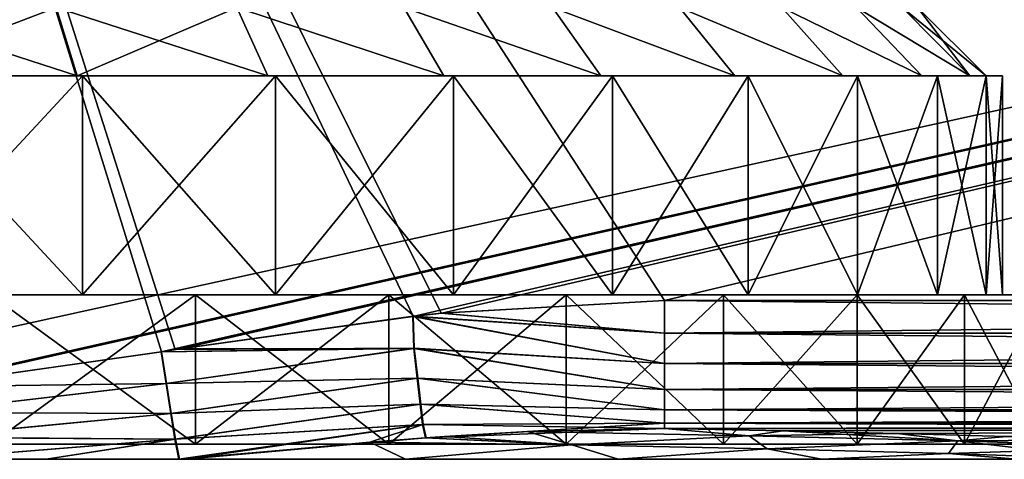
# Model space of a CAD drawing. Header units: metres. Extents: x -109 to 109, y -63 to 140.
# Tile 63 of 256: x -73.32 to -64.33, y 20.5 to 24.51. Entities that reach past the tile are written whole.
import ezdxf

# ---------------------------------------------------------------- set-up
doc = ezdxf.new("R2010")
doc.units = ezdxf.units.M
doc.layers.add('solid_502308_SW0001', color=7, linetype='CONTINUOUS')

msp = doc.modelspace()

# ---------------------------------------------------------------- linework, layer by layer
at = {"layer": 'solid_502308_SW0001'}
for points in [[(69.468643, 21.833605, 17.799309), (76.5, 35.943851, 18.161783), (-76.5, 35.943851, 18.161783)], [(67.435486, 21.949877, 17.802296), (69.468643, 21.833605, 17.799309), (-76.5, 35.943851, 18.161783)], [(40.900002, 21.949877, 17.802296), (67.435486, 21.949877, 17.802296), (-76.5, 35.943851, 18.161783)], [(38.606739, 21.79129, 17.798223), (40.900002, 21.949877, 17.802296), (-76.5, 35.943851, 18.161783)], [(36.353371, 21.317671, 17.786057), (38.606739, 21.79129, 17.798223), (-76.5, 35.943851, 18.161783)], [(34.18816, 20.53858, 17.766043), (36.353371, 21.317671, 17.786057), (-76.5, 35.943851, 18.161783)], [(31.215277, 20.53858, 17.766043), (34.18816, 20.53858, 17.766043), (-76.5, 35.943851, 18.161783)], [(28.242392, 20.53858, 17.766043), (31.215277, 20.53858, 17.766043), (-76.5, 35.943851, 18.161783)], [(25.269508, 20.53858, 17.766043), (28.242392, 20.53858, 17.766043), (-76.5, 35.943851, 18.161783)], [(22.296625, 20.53858, 17.766043), (25.269508, 20.53858, 17.766043), (-76.5, 35.943851, 18.161783)], [(19.323742, 20.53858, 17.766043), (22.296625, 20.53858, 17.766043), (-76.5, 35.943851, 18.161783)], [(16.350859, 20.53858, 17.766043), (19.323742, 20.53858, 17.766043), (-76.5, 35.943851, 18.161783)], [(13.377975, 20.53858, 17.766043), (16.350859, 20.53858, 17.766043), (-76.5, 35.943851, 18.161783)], [(10.405092, 20.53858, 17.766043), (13.377975, 20.53858, 17.766043), (-76.5, 35.943851, 18.161783)], [(7.432209, 20.53858, 17.766043), (10.405092, 20.53858, 17.766043), (-76.5, 35.943851, 18.161783)], [(4.459325, 20.53858, 17.766043), (7.432209, 20.53858, 17.766043), (-76.5, 35.943851, 18.161783)], [(1.486442, 20.53858, 17.766043), (4.459325, 20.53858, 17.766043), (-76.5, 35.943851, 18.161783)], [(-1.486442, 20.53858, 17.766043), (1.486442, 20.53858, 17.766043), (-76.5, 35.943851, 18.161783)], [(-4.459325, 20.53858, 17.766043), (-1.486442, 20.53858, 17.766043), (-76.5, 35.943851, 18.161783)], [(-7.432209, 20.53858, 17.766043), (-4.459325, 20.53858, 17.766043), (-76.5, 35.943851, 18.161783)], [(-10.405092, 20.53858, 17.766043), (-7.432209, 20.53858, 17.766043), (-76.5, 35.943851, 18.161783)], [(-13.377975, 20.53858, 17.766043), (-10.405092, 20.53858, 17.766043), (-76.5, 35.943851, 18.161783)], [(-16.350859, 20.53858, 17.766043), (-13.377975, 20.53858, 17.766043), (-76.5, 35.943851, 18.161783)], [(-19.323742, 20.53858, 17.766043), (-16.350859, 20.53858, 17.766043), (-76.5, 35.943851, 18.161783)], [(-22.296625, 20.53858, 17.766043), (-19.323742, 20.53858, 17.766043), (-76.5, 35.943851, 18.161783)], [(-25.269508, 20.53858, 17.766043), (-22.296625, 20.53858, 17.766043), (-76.5, 35.943851, 18.161783)], [(-28.242392, 20.53858, 17.766043), (-25.269508, 20.53858, 17.766043), (-76.5, 35.943851, 18.161783)], [(-31.215277, 20.53858, 17.766043), (-28.242392, 20.53858, 17.766043), (-76.5, 35.943851, 18.161783)], [(-34.18816, 20.53858, 17.766043), (-31.215277, 20.53858, 17.766043), (-76.5, 35.943851, 18.161783)], [(-36.351158, 21.317043, 17.786039), (-34.18816, 20.53858, 17.766043), (-76.5, 35.943851, 18.161783)], [(-38.604458, 21.790974, 17.798214), (-36.351158, 21.317043, 17.786039), (-76.5, 35.943851, 18.161783)], [(-40.900002, 21.949877, 17.802296), (-38.604458, 21.790974, 17.798214), (-76.5, 35.943851, 18.161783)], [(-67.435486, 21.949877, 17.802296), (-40.900002, 21.949877, 17.802296), (-76.5, 35.943851, 18.161783)], [(-69.471397, 21.833218, 17.799299), (-67.435486, 21.949877, 17.802296), (-76.5, 35.943851, 18.161783)], [(-69.726868, 21.805136, 17.798578), (-69.471397, 21.833218, 17.799299), (-76.5, 35.943851, 18.161783)], [(-71.898178, 21.501087, 17.790768), (-69.726868, 21.805136, 17.798578), (-76.5, 35.943851, 18.161783)], [(-72.024544, 21.482193, 17.790283), (-71.898178, 21.501087, 17.790768), (-76.5, 35.943851, 18.161783)], [(-74.272896, 21.162716, 17.782076), (-72.024544, 21.482193, 17.790283), (-76.5, 35.943851, 18.161783)], [(-76.5, 21.024673, -17.77853), (-76.5, 35.943851, -18.161783), (-8.65567, 35.943851, -18.161783)], [(-74.365692, 21.152267, -17.781807), (-76.5, 21.024673, -17.77853), (-8.65567, 35.943851, -18.161783)], [(-74.275269, 21.162558, -17.782072), (-74.365692, 21.152267, -17.781807), (-8.65567, 35.943851, -18.161783)], [(-72.027893, 21.481852, -17.790274), (-74.275269, 21.162558, -17.782072), (-8.65567, 35.943851, -18.161783)], [(-71.851234, 21.508389, -17.790955), (-72.027893, 21.481852, -17.790274), (-8.65567, 35.943851, -18.161783)], [(-69.732101, 21.804592, -17.798565), (-71.851234, 21.508389, -17.790955), (-8.65567, 35.943851, -18.161783)], [(-69.464867, 21.833981, -17.79932), (-69.732101, 21.804592, -17.798565), (-8.65567, 35.943851, -18.161783)], [(-67.435486, 21.949877, -17.802296), (-69.464867, 21.833981, -17.79932), (-8.65567, 35.943851, -18.161783)], [(-40.900002, 21.949877, -17.802296), (-67.435486, 21.949877, -17.802296), (-8.65567, 35.943851, -18.161783)], [(-74.720184, 24.625, -11.234895), (-74.622643, 24, -11.852236), (-72.792053, 24, -11.412763)], [(-72.985146, 24.625, -10.818337), (-74.720184, 24.625, -11.234895), (-72.792053, 24, -11.412763)], [(-74.720184, 24.625, 11.234895), (-72.985146, 24.625, 10.818337), (-74.622643, 24, 11.852236)], [(-72.985146, 24.625, 10.818337), (-72.792053, 24, 11.412763), (-74.622643, 24, 11.852236)], [(-72.985146, 24.625, -10.818337), (-72.792053, 24, -11.412763), (-71.052307, 24, -10.692191)], [(-71.336105, 24.625, -10.135325), (-72.985146, 24.625, -10.818337), (-71.052307, 24, -10.692191)], [(-72.985146, 24.625, 10.818337), (-71.336105, 24.625, 10.135325), (-72.792053, 24, 11.412763)], [(-71.336105, 24.625, 10.135325), (-71.052307, 24, 10.692191), (-72.792053, 24, 11.412763)], [(-71.336105, 24.625, -10.135325), (-71.052307, 24, -10.692191), (-69.446419, 24, -9.708076)], [(-69.813614, 24.625, -9.202329), (-71.336105, 24.625, -10.135325), (-69.446419, 24, -9.708076)], [(-71.336105, 24.625, 10.135325), (-69.446419, 24, 9.708076), (-71.052307, 24, 10.692191)], [(-71.336105, 24.625, 10.135325), (-69.813614, 24.625, 9.202329), (-69.446419, 24, 9.708076)], [(-69.813614, 24.625, -9.202329), (-69.446419, 24, -9.708076), (-68.014908, 24, -8.48543)], [(-68.456657, 24.625, -8.04334), (-69.813614, 24.625, -9.202329), (-68.014908, 24, -8.48543)], [(-69.813614, 24.625, 9.202329), (-68.014908, 24, 8.48543), (-69.446419, 24, 9.708076)], [(-69.813614, 24.625, 9.202329), (-68.456657, 24.625, 8.04334), (-68.014908, 24, 8.48543)], [(-68.456657, 24.625, -8.04334), (-68.014908, 24, -8.48543), (-66.792114, 24, -7.053863)], [(-67.297668, 24.625, -6.686387), (-68.456657, 24.625, -8.04334), (-66.792114, 24, -7.053863)], [(-68.456657, 24.625, 8.04334), (-66.792114, 24, 7.053863), (-68.014908, 24, 8.48543)], [(-68.456657, 24.625, 8.04334), (-67.297668, 24.625, 6.686387), (-66.792114, 24, 7.053863)], [(-67.297668, 24.625, -6.686387), (-66.792114, 24, -7.053863), (-65.807823, 24, -5.447679)], [(-66.364677, 24.625, -5.163895), (-67.297668, 24.625, -6.686387), (-65.807823, 24, -5.447679)], [(-67.297668, 24.625, 6.686387), (-65.807823, 24, 5.447679), (-66.792114, 24, 7.053863)], [(-67.297668, 24.625, 6.686387), (-66.364677, 24.625, 5.163895), (-65.807823, 24, 5.447679)], [(-66.364677, 24.625, -5.163895), (-65.807823, 24, -5.447679), (-65.087303, 24, -3.708013)], [(-65.681664, 24.625, -3.514853), (-66.364677, 24.625, -5.163895), (-65.087303, 24, -3.708013)], [(-66.364677, 24.625, 5.163895), (-65.087303, 24, 3.708013), (-65.807823, 24, 5.447679)], [(-66.364677, 24.625, 5.163895), (-65.681664, 24.625, 3.514853), (-65.087303, 24, 3.708013)], [(-65.681664, 24.625, -3.514853), (-65.087303, 24, -3.708013), (-64.647858, 24, -1.877786)], [(-65.265106, 24.625, -1.779819), (-65.681664, 24.625, -3.514853), (-64.647858, 24, -1.877786)], [(-65.681664, 24.625, 3.514853), (-64.647858, 24, 1.877786), (-65.087303, 24, 3.708013)], [(-65.681664, 24.625, 3.514853), (-65.265106, 24.625, 1.779819), (-64.647858, 24, 1.877786)], [(-65.265106, 24.625, -1.779819), (-64.647858, 24, -1.877786), (-64.5, 24)], [(-65.265106, 24.625, -1.779819), (-64.5, 24), (-65.125, 24.625)], [(-65.265106, 24.625, 1.779819), (-65.125, 24.625), (-64.647858, 24, 1.877786)], [(-65.125, 24.625), (-64.5, 24), (-64.647858, 24, 1.877786)], [(-74.622643, 24, 11.852236), (-72.745705, 24, 11.555422), (-74.599174, 24, 12.000389)], [(-74.622643, 24, 11.852236), (-72.792053, 24, 11.412763), (-72.745705, 24, 11.555422)], [(-74.622643, 24, -11.852236), (-74.599174, 24, -12.000389), (-72.745705, 24, -11.555422)], [(-72.792053, 24, -11.412763), (-74.622643, 24, -11.852236), (-72.745705, 24, -11.555422)], [(-74.599174, 24, -12.000389), (-74.599174, 22, -12.000389), (-72.745705, 22, -11.555422)], [(-74.599174, 24, -12.000389), (-72.745705, 22, -11.555422), (-72.745705, 24, -11.555422)], [(-72.745705, 24, 11.555422), (-72.745705, 22, 11.555422), (-74.599174, 22, 12.000389)], [(-74.599174, 24, 12.000389), (-72.745705, 24, 11.555422), (-74.599174, 22, 12.000389)], [(-72.792053, 24, 11.412763), (-70.984215, 24, 10.825844), (-72.745705, 24, 11.555422)], [(-72.792053, 24, 11.412763), (-71.052307, 24, 10.692191), (-70.984215, 24, 10.825844)], [(-72.792053, 24, -11.412763), (-72.745705, 24, -11.555422), (-70.984215, 24, -10.825844)], [(-71.052307, 24, -10.692191), (-72.792053, 24, -11.412763), (-70.984215, 24, -10.825844)], [(-72.745705, 24, -11.555422), (-72.745705, 22, -11.555422), (-70.984215, 22, -10.825844)], [(-72.745705, 24, -11.555422), (-70.984215, 22, -10.825844), (-70.984215, 24, -10.825844)], [(-70.984215, 24, 10.825844), (-70.984215, 22, 10.825844), (-72.745705, 22, 11.555422)], [(-72.745705, 24, 11.555422), (-70.984215, 24, 10.825844), (-72.745705, 22, 11.555422)], [(-71.052307, 24, 10.692191), (-69.358246, 24, 9.829428), (-70.984215, 24, 10.825844)], [(-71.052307, 24, 10.692191), (-69.446419, 24, 9.708076), (-69.358246, 24, 9.829428)], [(-71.052307, 24, -10.692191), (-70.984215, 24, -10.825844), (-69.358246, 24, -9.829428)], [(-69.446419, 24, -9.708076), (-71.052307, 24, -10.692191), (-69.358246, 24, -9.829428)], [(-70.984215, 24, -10.825844), (-70.984215, 22, -10.825844), (-69.358246, 22, -9.829428)], [(-70.984215, 24, -10.825844), (-69.358246, 22, -9.829428), (-69.358246, 24, -9.829428)], [(-69.358246, 24, 9.829428), (-69.358246, 22, 9.829428), (-70.984215, 22, 10.825844)], [(-70.984215, 24, 10.825844), (-69.358246, 24, 9.829428), (-70.984215, 22, 10.825844)], [(-69.446419, 24, 9.708076), (-67.908844, 24, 8.591498), (-69.358246, 24, 9.829428)], [(-69.446419, 24, 9.708076), (-68.014908, 24, 8.48543), (-67.908844, 24, 8.591498)], [(-69.446419, 24, -9.708076), (-69.358246, 24, -9.829428), (-67.908844, 24, -8.591498)], [(-68.014908, 24, -8.48543), (-69.446419, 24, -9.708076), (-67.908844, 24, -8.591498)], [(-69.358246, 24, -9.829428), (-69.358246, 22, -9.829428), (-67.908844, 22, -8.591498)], [(-69.358246, 24, -9.829428), (-67.908844, 22, -8.591498), (-67.908844, 24, -8.591498)], [(-67.908844, 24, 8.591498), (-67.908844, 22, 8.591498), (-69.358246, 22, 9.829428)], [(-69.358246, 24, 9.829428), (-67.908844, 24, 8.591498), (-69.358246, 22, 9.829428)], [(-68.014908, 24, 8.48543), (-66.670769, 24, 7.142036), (-67.908844, 24, 8.591498)], [(-68.014908, 24, 8.48543), (-66.792114, 24, 7.053863), (-66.670769, 24, 7.142036)], [(-68.014908, 24, -8.48543), (-67.908844, 24, -8.591498), (-66.670769, 24, -7.142036)], [(-66.792114, 24, -7.053863), (-68.014908, 24, -8.48543), (-66.670769, 24, -7.142036)], [(-67.908844, 24, -8.591498), (-67.908844, 22, -8.591498), (-66.670769, 22, -7.142036)], [(-67.908844, 24, -8.591498), (-66.670769, 22, -7.142036), (-66.670769, 24, -7.142036)], [(-66.670769, 24, 7.142036), (-66.670769, 22, 7.142036), (-67.908844, 22, 8.591498)], [(-67.908844, 24, 8.591498), (-66.670769, 24, 7.142036), (-67.908844, 22, 8.591498)], [(-66.792114, 24, 7.053863), (-65.674171, 24, 5.515775), (-66.670769, 24, 7.142036)], [(-66.792114, 24, 7.053863), (-65.807823, 24, 5.447679), (-65.674171, 24, 5.515775)], [(-66.792114, 24, -7.053863), (-66.670769, 24, -7.142036), (-65.674171, 24, -5.515775)], [(-65.807823, 24, -5.447679), (-66.792114, 24, -7.053863), (-65.674171, 24, -5.515775)], [(-66.670769, 24, -7.142036), (-66.670769, 22, -7.142036), (-65.674171, 22, -5.515775)], [(-66.670769, 24, -7.142036), (-65.674171, 22, -5.515775), (-65.674171, 24, -5.515775)], [(-65.674171, 24, 5.515775), (-65.674171, 22, 5.515775), (-66.670769, 22, 7.142036)], [(-66.670769, 24, 7.142036), (-65.674171, 24, 5.515775), (-66.670769, 22, 7.142036)], [(-65.807823, 24, 5.447679), (-64.944649, 24, 3.754364), (-65.674171, 24, 5.515775)], [(-65.807823, 24, 5.447679), (-65.087303, 24, 3.708013), (-64.944649, 24, 3.754364)], [(-65.807823, 24, -5.447679), (-65.674171, 24, -5.515775), (-64.944649, 24, -3.754364)], [(-65.087303, 24, -3.708013), (-65.807823, 24, -5.447679), (-64.944649, 24, -3.754364)], [(-65.674171, 24, -5.515775), (-65.674171, 22, -5.515775), (-64.944649, 22, -3.754364)], [(-65.674171, 24, -5.515775), (-64.944649, 22, -3.754364), (-64.944649, 24, -3.754364)], [(-64.944649, 24, 3.754364), (-64.944649, 22, 3.754364), (-65.674171, 22, 5.515775)], [(-65.674171, 24, 5.515775), (-64.944649, 24, 3.754364), (-65.674171, 22, 5.515775)], [(-65.087303, 24, 3.708013), (-64.49971, 24, 1.901258), (-64.944649, 24, 3.754364)], [(-65.087303, 24, 3.708013), (-64.647858, 24, 1.877786), (-64.49971, 24, 1.901258)], [(-65.087303, 24, -3.708013), (-64.944649, 24, -3.754364), (-64.49971, 24, -1.901258)], [(-64.647858, 24, -1.877786), (-65.087303, 24, -3.708013), (-64.49971, 24, -1.901258)], [(-64.944649, 24, -3.754364), (-64.944649, 22, -3.754364), (-64.49971, 22, -1.901258)], [(-64.944649, 24, -3.754364), (-64.49971, 22, -1.901258), (-64.49971, 24, -1.901258)], [(-64.49971, 24, 1.901258), (-64.49971, 22, 1.901258), (-64.944649, 22, 3.754364)], [(-64.944649, 24, 3.754364), (-64.49971, 24, 1.901258), (-64.944649, 22, 3.754364)], [(-64.647858, 24, -1.877786), (-64.49971, 24, -1.901258), (-64.349998, 24)], [(-64.5, 24), (-64.647858, 24, -1.877786), (-64.349998, 24)], [(-64.647858, 24, 1.877786), (-64.5, 24), (-64.49971, 24, 1.901258)], [(-64.5, 24), (-64.349998, 24), (-64.49971, 24, 1.901258)], [(-64.49971, 24, -1.901258), (-64.49971, 22, -1.901258), (-64.349998, 22)], [(-64.349998, 24), (-64.349998, 22), (-64.49971, 22, 1.901258)], [(-64.49971, 24, -1.901258), (-64.349998, 22), (-64.349998, 24)], [(-64.49971, 24, 1.901258), (-64.349998, 24), (-64.49971, 22, 1.901258)], [(-81.286438, 22, 12.194217), (-71.713562, 22, 12.194217), (-73.584976, 22, 12.771556)], [(-76.5, 22, 12.150014), (-71.713562, 22, 12.194217), (-81.286438, 22, 12.194217)], [(-81.286438, 22, -12.194217), (-79.415024, 22, -12.771556), (-71.713562, 22, -12.194217)], [(-76.5, 22, -12.150014), (-81.286438, 22, -12.194217), (-71.713562, 22, -12.194217)], [(-79.415024, 22, -12.771556), (-73.584976, 22, -12.771556), (-71.713562, 22, -12.194217)], [(-76.5, 22, 12.150014), (-74.599174, 22, 12.000389), (-71.713562, 22, 12.194217)], [(-74.599174, 22, -12.000389), (-76.5, 22, -12.150014), (-71.713562, 22, -12.194217)], [(-74.599174, 22, 12.000389), (-72.745705, 22, 11.555422), (-71.713562, 22, 12.194217)], [(-74.599174, 22, -12.000389), (-71.713562, 22, -12.194217), (-69.95047, 22, -11.34516)], [(-72.745705, 22, -11.555422), (-74.599174, 22, -12.000389), (-69.95047, 22, -11.34516)], [(-73.584976, 22, 12.771556), (-71.713562, 22, 12.194217), (-73.584869, 20.637842, 12.771523)], [(-71.714027, 20.637842, -12.194427), (-71.713562, 22, -12.194217), (-73.584976, 22, -12.771556)], [(-73.584869, 20.637842, -12.771523), (-71.714027, 20.637842, -12.194427), (-73.584976, 22, -12.771556)], [(-71.713562, 22, 12.194217), (-71.714027, 20.637842, 12.194427), (-73.584869, 20.637842, 12.771523)], [(-72.745705, 22, 11.555422), (-69.95047, 22, 11.34516), (-71.713562, 22, 12.194217)], [(-72.745705, 22, 11.555422), (-70.984215, 22, 10.825844), (-69.95047, 22, 11.34516)], [(-70.984215, 22, -10.825844), (-72.745705, 22, -11.555422), (-69.95047, 22, -11.34516)], [(-69.95047, 22, 11.34516), (-69.950089, 20.637842, 11.344969), (-71.714027, 20.637842, 12.194427)], [(-71.713562, 22, 12.194217), (-69.95047, 22, 11.34516), (-71.714027, 20.637842, 12.194427)], [(-71.714027, 20.637842, -12.194427), (-69.950089, 20.637842, -11.344969), (-71.713562, 22, -12.194217)], [(-69.950089, 20.637842, -11.344969), (-69.95047, 22, -11.34516), (-71.713562, 22, -12.194217)], [(-70.984215, 22, 10.825844), (-68.332283, 22, 10.241992), (-69.95047, 22, 11.34516)], [(-70.984215, 22, 10.825844), (-69.358246, 22, 9.829428), (-68.332283, 22, 10.241992)], [(-70.984215, 22, -10.825844), (-69.95047, 22, -11.34516), (-68.332283, 22, -10.241992)], [(-69.358246, 22, -9.829428), (-70.984215, 22, -10.825844), (-68.332283, 22, -10.241992)], [(-69.95047, 22, 11.34516), (-68.332283, 22, 10.241992), (-69.950089, 20.637842, 11.344969)], [(-68.332367, 20.637842, -10.242057), (-68.332283, 22, -10.241992), (-69.95047, 22, -11.34516)], [(-69.950089, 20.637842, -11.344969), (-68.332367, 20.637842, -10.242057), (-69.95047, 22, -11.34516)], [(-68.332283, 22, 10.241992), (-68.332367, 20.637842, 10.242057), (-69.950089, 20.637842, 11.344969)], [(-67.435486, 21.65209, 17.756824), (-67.435486, 21.949877, 17.802296), (-69.471397, 21.833218, 17.799299)], [(-67.435486, 21.652092, -17.756824), (-69.464867, 21.833981, -17.79932), (-67.435486, 21.949877, -17.802296)], [(-69.358246, 22, 9.829428), (-66.896698, 22, 8.909851), (-68.332283, 22, 10.241992)], [(-69.358246, 22, 9.829428), (-67.908844, 22, 8.591498), (-66.896698, 22, 8.909851)], [(-69.358246, 22, -9.829428), (-68.332283, 22, -10.241992), (-66.896698, 22, -8.909851)], [(-67.908844, 22, -8.591498), (-69.358246, 22, -9.829428), (-66.896698, 22, -8.909851)], [(-66.896698, 22, 8.909851), (-66.896988, 20.637842, 8.910226), (-68.332367, 20.637842, 10.242057)], [(-68.332283, 22, 10.241992), (-66.896698, 22, 8.909851), (-68.332367, 20.637842, 10.242057)], [(-68.332367, 20.637842, -10.242057), (-66.896988, 20.637842, -8.910226), (-68.332283, 22, -10.241992)], [(-66.896988, 20.637842, -8.910226), (-66.896698, 22, -8.909851), (-68.332283, 22, -10.241992)], [(-67.908844, 22, 8.591498), (-65.676598, 22, 7.379902), (-66.896698, 22, 8.909851)], [(-67.908844, 22, 8.591498), (-66.670769, 22, 7.142036), (-65.676598, 22, 7.379902)], [(-67.908844, 22, -8.591498), (-66.896698, 22, -8.909851), (-65.676598, 22, -7.379902)], [(-66.670769, 22, -7.142036), (-67.908844, 22, -8.591498), (-65.676598, 22, -7.379902)], [(-67.435486, 21.65209, 17.756824), (-40.900002, 21.949877, 17.802296), (-67.435486, 21.949877, 17.802296)], [(-40.900002, 21.652077, 17.756821), (-40.900002, 21.949877, 17.802296), (-67.435486, 21.65209, 17.756824)], [(-40.900002, 21.676865, -17.763592), (-67.435486, 21.949877, -17.802296), (-40.900002, 21.949877, -17.802296)], [(-67.435486, 21.652092, -17.756824), (-67.435486, 21.949877, -17.802296), (-40.900002, 21.676865, -17.763592)], [(-65.676598, 22, 7.379902), (-65.676208, 20.637842, 7.379392), (-66.896988, 20.637842, 8.910226)], [(-66.896698, 22, 8.909851), (-65.676598, 22, 7.379902), (-66.896988, 20.637842, 8.910226)], [(-66.896988, 20.637842, -8.910226), (-65.676208, 20.637842, -7.379392), (-66.896698, 22, -8.909851)], [(-65.676208, 20.637842, -7.379392), (-65.676598, 22, -7.379902), (-66.896698, 22, -8.909851)], [(-66.670769, 22, 7.142036), (-64.697311, 22, 5.683877), (-65.676598, 22, 7.379902)], [(-66.670769, 22, 7.142036), (-65.674171, 22, 5.515775), (-64.697311, 22, 5.683877)], [(-66.670769, 22, -7.142036), (-65.676598, 22, -7.379902), (-64.697311, 22, -5.683877)], [(-65.674171, 22, -5.515775), (-66.670769, 22, -7.142036), (-64.697311, 22, -5.683877)], [(-65.676598, 22, 7.379902), (-64.697311, 22, 5.683877), (-65.676208, 20.637842, 7.379392)], [(-64.697304, 20.637842, -5.683832), (-64.697311, 22, -5.683877), (-65.676598, 22, -7.379902)], [(-65.676208, 20.637842, -7.379392), (-64.697304, 20.637842, -5.683832), (-65.676598, 22, -7.379902)], [(-64.697311, 22, 5.683877), (-64.697304, 20.637842, 5.683832), (-65.676208, 20.637842, 7.379392)], [(-65.674171, 22, 5.515775), (-63.98188, 22, 3.860781), (-64.697311, 22, 5.683877)], [(-65.674171, 22, 5.515775), (-64.944649, 22, 3.754364), (-63.98188, 22, 3.860781)], [(-65.674171, 22, -5.515775), (-64.697311, 22, -5.683877), (-63.98188, 22, -3.860781)], [(-64.944649, 22, -3.754364), (-65.674171, 22, -5.515775), (-63.98188, 22, -3.860781)], [(-64.944649, 22, 3.754364), (-63.546436, 22, 1.952965), (-63.98188, 22, 3.860781)], [(-64.944649, 22, 3.754364), (-64.49971, 22, 1.901258), (-63.546436, 22, 1.952965)], [(-64.944649, 22, -3.754364), (-63.98188, 22, -3.860781), (-63.546436, 22, -1.952965)], [(-64.49971, 22, -1.901258), (-64.944649, 22, -3.754364), (-63.546436, 22, -1.952965)], [(-64.697311, 22, 5.683877), (-63.98188, 22, 3.860781), (-64.697304, 20.637842, 5.683832)], [(-63.982029, 20.637842, -3.861355), (-63.98188, 22, -3.860781), (-64.697311, 22, -5.683877)], [(-64.697304, 20.637842, -5.683832), (-63.982029, 20.637842, -3.861355), (-64.697311, 22, -5.683877)], [(-63.98188, 22, 3.860781), (-63.982029, 20.637842, 3.861355), (-64.697304, 20.637842, 5.683832)], [(-64.49971, 22, -1.901258), (-63.546436, 22, -1.952965), (-63.400002, 22)], [(-64.349998, 22), (-64.49971, 22, -1.901258), (-63.400002, 22)], [(-64.49971, 22, 1.901258), (-64.349998, 22), (-63.546436, 22, 1.952965)], [(-64.349998, 22), (-63.400002, 22), (-63.546436, 22, 1.952965)], [(-67.435486, 21.652092, -17.756824), (-69.732101, 21.804592, -17.798565), (-69.464867, 21.833981, -17.79932)], [(-67.435486, 21.65209, 17.756824), (-69.471397, 21.833218, 17.799299), (-69.726868, 21.805136, 17.798578)], [(-69.71772, 21.512907, 17.754713), (-69.726868, 21.805136, 17.798578), (-71.898178, 21.501087, 17.790768)], [(-69.722343, 21.512529, -17.75474), (-71.851234, 21.508389, -17.790955), (-69.732101, 21.804592, -17.798565)], [(-67.435486, 21.37501, -17.63862), (-69.732101, 21.804592, -17.798565), (-67.435486, 21.652092, -17.756824)], [(-69.722343, 21.512529, -17.75474), (-69.732101, 21.804592, -17.798565), (-67.435486, 21.37501, -17.63862)], [(-67.435486, 21.375008, 17.638618), (-69.726868, 21.805136, 17.798578), (-69.71772, 21.512907, 17.754713)], [(-67.435486, 21.375008, 17.638618), (-67.435486, 21.65209, 17.756824), (-69.726868, 21.805136, 17.798578)], [(-67.435486, 21.652092, -17.756824), (-40.900002, 21.676865, -17.763592), (-40.900002, 21.652082, -17.756823)], [(-67.435486, 21.652092, -17.756824), (-40.900002, 21.652082, -17.756823), (-40.900002, 21.392561, -17.648685)], [(-67.435486, 21.37501, -17.63862), (-67.435486, 21.652092, -17.756824), (-40.900002, 21.392561, -17.648685)], [(-40.900002, 21.652077, 17.756821), (-67.435486, 21.65209, 17.756824), (-67.435486, 21.375008, 17.638618)], [(-40.900002, 21.374992, 17.638611), (-40.900002, 21.652077, 17.756821), (-67.435486, 21.375008, 17.638618)], [(-71.98214, 21.191559, -17.746244), (-74.275269, 21.162558, -17.782072), (-72.027893, 21.481852, -17.790274)], [(-71.977432, 21.191263, 17.745979), (-72.024544, 21.482193, 17.790283), (-74.272896, 21.162716, 17.782076)], [(-69.722343, 21.512529, -17.75474), (-72.027893, 21.481852, -17.790274), (-71.851234, 21.508389, -17.790955)], [(-71.98214, 21.191559, -17.746244), (-72.027893, 21.481852, -17.790274), (-69.722343, 21.512529, -17.75474)], [(-69.71772, 21.512907, 17.754713), (-71.898178, 21.501087, 17.790768), (-72.024544, 21.482193, 17.790283)], [(-69.71772, 21.512907, 17.754713), (-72.024544, 21.482193, 17.790283), (-71.977432, 21.191263, 17.745979)], [(-71.98214, 21.191559, -17.746244), (-69.722343, 21.512529, -17.75474), (-69.690674, 21.239737, -17.639755)], [(-69.686081, 21.240026, 17.639635), (-69.71772, 21.512907, 17.754713), (-71.977432, 21.191263, 17.745979)], [(-69.722343, 21.512529, -17.75474), (-67.435486, 21.37501, -17.63862), (-67.435486, 21.136093, -17.455132)], [(-69.722343, 21.512529, -17.75474), (-67.435486, 21.136093, -17.455132), (-69.690674, 21.239737, -17.639755)], [(-67.435486, 21.136091, 17.45513), (-69.71772, 21.512907, 17.754713), (-69.686081, 21.240026, 17.639635)], [(-67.435486, 21.136091, 17.45513), (-67.435486, 21.375008, 17.638618), (-69.71772, 21.512907, 17.754713)], [(-67.435486, 21.37501, -17.63862), (-40.900002, 21.392561, -17.648685), (-40.900002, 21.374998, -17.638615)], [(-67.435486, 21.37501, -17.63862), (-40.900002, 21.374998, -17.638615), (-40.900002, 21.146662, -17.465475)], [(-67.435486, 21.136093, -17.455132), (-67.435486, 21.37501, -17.63862), (-40.900002, 21.146662, -17.465475)], [(-40.900002, 21.374992, 17.638611), (-67.435486, 21.375008, 17.638618), (-67.435486, 21.136091, 17.45513)], [(-40.900002, 21.13608, 17.455116), (-40.900002, 21.374992, 17.638611), (-67.435486, 21.136091, 17.45513)], [(-71.939156, 20.918591, -17.630035), (-71.98214, 21.191559, -17.746244), (-69.690674, 21.239737, -17.639755)], [(-69.686081, 21.240026, 17.639635), (-71.977432, 21.191263, 17.745979), (-71.934456, 20.918358, 17.629505)], [(-71.939156, 20.918591, -17.630035), (-69.690674, 21.239737, -17.639755), (-69.66301, 21.003485, -17.460701)], [(-69.658455, 21.003731, 17.460445), (-69.686081, 21.240026, 17.639635), (-71.934456, 20.918358, 17.629505)], [(-69.690674, 21.239737, -17.639755), (-67.435486, 21.136093, -17.455132), (-67.435486, 20.950403, -17.217918)], [(-69.690674, 21.239737, -17.639755), (-67.435486, 20.950403, -17.217918), (-69.66301, 21.003485, -17.460701)], [(-67.435486, 20.950403, 17.217918), (-69.686081, 21.240026, 17.639635), (-69.658455, 21.003731, 17.460445)], [(-67.435486, 20.950403, 17.217918), (-67.435486, 21.136091, 17.45513), (-69.686081, 21.240026, 17.639635)], [(-74.242104, 20.927204, -17.752424), (-74.275269, 21.162558, -17.782072), (-71.98214, 21.191559, -17.746244)], [(-71.977432, 21.191263, 17.745979), (-74.272896, 21.162716, 17.782076), (-74.237579, 20.927858, 17.752468)], [(-74.242104, 20.927204, -17.752424), (-71.98214, 21.191559, -17.746244), (-71.939156, 20.918591, -17.630035)], [(-71.934456, 20.918358, 17.629505), (-71.977432, 21.191263, 17.745979), (-74.237579, 20.927858, 17.752468)], [(-67.435486, 21.136093, -17.455132), (-40.900002, 21.146662, -17.465475), (-40.900002, 21.136086, -17.455122)], [(-67.435486, 21.136093, -17.455132), (-40.900002, 21.136086, -17.455122), (-40.900002, 20.955227, -17.225925)], [(-67.435486, 20.950403, -17.217918), (-67.435486, 21.136093, -17.455132), (-40.900002, 20.955227, -17.225925)], [(-40.900002, 21.13608, 17.455116), (-67.435486, 21.136091, 17.45513), (-67.435486, 20.950403, 17.217918)], [(-40.900002, 20.950396, 17.217907), (-40.900002, 21.13608, 17.455116), (-67.435486, 20.950403, 17.217918)], [(-71.90168, 20.682642, -17.448965), (-71.939156, 20.918591, -17.630035), (-69.66301, 21.003485, -17.460701)], [(-69.658455, 21.003731, 17.460445), (-71.934456, 20.918358, 17.629505), (-71.897003, 20.682541, 17.448183)], [(-71.90168, 20.682642, -17.448965), (-69.66301, 21.003485, -17.460701), (-69.64106, 20.818317, -17.2286)], [(-69.636536, 20.818573, 17.228186), (-69.658455, 21.003731, 17.460445), (-71.897003, 20.682541, 17.448183)], [(-69.66301, 21.003485, -17.460701), (-67.435486, 20.950403, -17.217918), (-67.435486, 20.829643, -16.941935)], [(-69.66301, 21.003485, -17.460701), (-67.435486, 20.829643, -16.941935), (-69.64106, 20.818317, -17.2286)], [(-67.435486, 20.829643, 16.941935), (-69.658455, 21.003731, 17.460445), (-69.636536, 20.818573, 17.228186)], [(-67.435486, 20.829643, 16.941935), (-67.435486, 20.950403, 17.217918), (-69.658455, 21.003731, 17.460445)], [(-67.435486, 20.950403, -17.217918), (-40.900002, 20.955227, -17.225925), (-40.900002, 20.950399, -17.217913)], [(-40.900002, 20.950396, 17.217907), (-67.435486, 20.950403, 17.217918), (-67.435486, 20.829643, 16.941935)], [(-67.435486, 20.950403, -17.217918), (-40.900002, 20.950399, -17.217913), (-40.900002, 20.830753, -16.945679)], [(-67.435486, 20.829643, -16.941935), (-67.435486, 20.950403, -17.217918), (-40.900002, 20.830753, -16.945679)], [(-40.900002, 20.829641, 16.941927), (-40.900002, 20.950396, 17.217907), (-67.435486, 20.829643, 16.941935)], [(-74.215904, 20.700441, -17.675594), (-74.242104, 20.927204, -17.752424), (-71.939156, 20.918591, -17.630035)], [(-71.934456, 20.918358, 17.629505), (-74.237579, 20.927858, 17.752468), (-74.211296, 20.700708, 17.675489)], [(-74.215904, 20.700441, -17.675594), (-71.939156, 20.918591, -17.630035), (-71.90168, 20.682642, -17.448965)], [(-71.897003, 20.682541, 17.448183), (-71.934456, 20.918358, 17.629505), (-74.211296, 20.700708, 17.675489)], [(-71.86525, 20.5, -17.215025), (-71.90168, 20.682642, -17.448965), (-69.64106, 20.818317, -17.2286)], [(-69.636536, 20.818573, 17.228186), (-71.897003, 20.682541, 17.448183), (-71.860977, 20.5, 17.21397)], [(-71.86525, 20.5, -17.215025), (-69.64106, 20.818317, -17.2286), (-69.614052, 20.69652, -16.956181)], [(-69.636536, 20.818573, 17.228186), (-71.860977, 20.5, 17.21397), (-71.801613, 20.5, 17.19907)], [(-69.636536, 20.818573, 17.228186), (-71.801613, 20.5, 17.19907), (-70.121758, 20.656633, 17.019409)], [(-69.636536, 20.818573, 17.228186), (-70.121758, 20.656633, 17.019409), (-69.609947, 20.696823, 16.955652)], [(-69.64106, 20.818317, -17.2286), (-67.435486, 20.829643, -16.941935), (-67.435555, 20.781424, -16.644571)], [(-69.64106, 20.818317, -17.2286), (-67.435555, 20.781424, -16.644571), (-69.614052, 20.69652, -16.956181)], [(-67.435486, 20.829643, 16.941935), (-69.636536, 20.818573, 17.228186), (-69.609947, 20.696823, 16.955652)], [(-69.614052, 20.69652, -16.956181), (-67.435555, 20.781424, -16.644571), (-68.683197, 20.753265, -16.83057)], [(-69.614052, 20.69652, -16.956181), (-68.683197, 20.753265, -16.83057), (-69.440865, 20.708849, -16.933735)], [(-67.435486, 20.829643, 16.941935), (-69.609947, 20.696823, 16.955652), (-68.683319, 20.753254, 16.830587)], [(-68.683319, 20.753254, 16.830587), (-69.609947, 20.696823, 16.955652), (-69.441605, 20.708799, 16.93383)], [(-68.683319, 20.753254, 16.830587), (-69.441605, 20.708799, 16.93383), (-68.27919, 20.630951, 16.215403)], [(-68.279259, 20.630951, -16.215437), (-69.440865, 20.708849, -16.933735), (-68.683197, 20.753265, -16.83057)], [(-67.435486, 20.829643, 16.941935), (-68.683319, 20.753254, 16.830587), (-67.435555, 20.781424, 16.644571)], [(-66.662308, 20.715633, 15.736777), (-67.435555, 20.781424, 16.644571), (-68.683319, 20.753254, 16.830587)], [(-66.662308, 20.715633, 15.736777), (-68.683319, 20.753254, 16.830587), (-68.27919, 20.630951, 16.215403)], [(-68.683197, 20.753265, -16.83057), (-67.435555, 20.781424, -16.644571), (-66.66227, 20.715631, -15.736749)], [(-68.279259, 20.630951, -16.215437), (-68.683197, 20.753265, -16.83057), (-66.66227, 20.715631, -15.736749)], [(-67.435486, 20.829643, -16.941935), (-54.167774, 20.781424, -16.644571), (-67.435555, 20.781424, -16.644571)], [(-40.900002, 20.829641, 16.941927), (-67.435486, 20.829643, 16.941935), (-67.435555, 20.781424, 16.644571)], [(-40.900002, 20.829641, 16.941927), (-67.435555, 20.781424, 16.644571), (-54.167774, 20.781424, 16.644571)], [(-66.355057, 20.759193, -16.007988), (-67.435555, 20.781424, -16.644571), (-54.167774, 20.781424, -16.644571)], [(-66.66227, 20.715631, -15.736749), (-67.435555, 20.781424, -16.644571), (-66.355057, 20.759193, -16.007988)], [(-66.355057, 20.759193, 16.007988), (-54.167774, 20.781424, 16.644571), (-67.435555, 20.781424, 16.644571)], [(-66.662308, 20.715633, 15.736777), (-66.355057, 20.759193, 16.007988), (-67.435555, 20.781424, 16.644571)], [(-67.435486, 20.829643, -16.941935), (-40.900002, 20.830753, -16.945679), (-40.900002, 20.781424, -16.644571)], [(-67.435486, 20.829643, -16.941935), (-40.900002, 20.781424, -16.644571), (-54.167774, 20.781424, -16.644571)], [(-64.757393, 20.667849, 14.36844), (-66.355057, 20.759193, 16.007988), (-66.662308, 20.715633, 15.736777)], [(-66.66227, 20.715631, -15.736749), (-66.355057, 20.759193, -16.007988), (-65.312531, 20.734337, -15.296156)], [(-65.312531, 20.734337, -15.296156), (-66.355057, 20.759193, -16.007988), (-54.167774, 20.781424, -16.644571)], [(-66.355057, 20.759193, 16.007988), (-65.312531, 20.734337, 15.296155), (-54.167774, 20.781424, 16.644571)], [(-64.757393, 20.667849, 14.36844), (-65.312531, 20.734337, 15.296155), (-66.355057, 20.759193, 16.007988)], [(-64.314751, 20.706961, -14.512199), (-65.312531, 20.734337, -15.296156), (-54.167774, 20.781424, -16.644571)], [(-65.312531, 20.734337, 15.296155), (-64.314743, 20.706961, 14.512198), (-54.167774, 20.781424, 16.644571)], [(-74.162186, 20.5, -17.557047), (-74.215904, 20.700441, -17.675594), (-71.90168, 20.682642, -17.448965)], [(-71.897003, 20.682541, 17.448183), (-74.211296, 20.700708, 17.675489), (-74.157318, 20.5, 17.55666)], [(-74.162186, 20.5, -17.557047), (-71.90168, 20.682642, -17.448965), (-73.074654, 20.5, -17.440716)], [(-71.897003, 20.682541, 17.448183), (-74.157318, 20.5, 17.55666), (-73.074539, 20.5, 17.440701)], [(-73.074654, 20.5, -17.440716), (-71.90168, 20.682642, -17.448965), (-71.86525, 20.5, -17.215025)], [(-71.860977, 20.5, 17.21397), (-71.897003, 20.682541, 17.448183), (-73.074539, 20.5, 17.440701)], [(-71.86525, 20.5, -17.215025), (-69.614052, 20.69652, -16.956181), (-71.801674, 20.5, -17.199083)], [(-71.801674, 20.5, -17.199083), (-69.614052, 20.69652, -16.956181), (-70.121574, 20.656651, -17.019386)], [(-69.609947, 20.696823, 16.955652), (-70.121758, 20.656633, 17.019409), (-68.27919, 20.630951, 16.215403)], [(-68.279259, 20.630951, -16.215437), (-70.121574, 20.656651, -17.019386), (-69.614052, 20.69652, -16.956181)], [(-68.279259, 20.630951, -16.215437), (-69.614052, 20.69652, -16.956181), (-69.440865, 20.708849, -16.933735)], [(-69.441605, 20.708799, 16.93383), (-69.609947, 20.696823, 16.955652), (-68.27919, 20.630951, 16.215403)], [(-66.496544, 20.594736, -15.178398), (-68.279259, 20.630951, -16.215437), (-66.66227, 20.715631, -15.736749)], [(-66.662308, 20.715633, 15.736777), (-68.27919, 20.630951, 16.215403), (-66.496483, 20.594736, 15.178365)], [(-64.757393, 20.667849, 14.36844), (-66.662308, 20.715633, 15.736777), (-66.496483, 20.594736, 15.178365)], [(-66.66227, 20.715631, -15.736749), (-65.312531, 20.734337, -15.296156), (-64.757355, 20.667849, -14.368411)], [(-66.496544, 20.594736, -15.178398), (-66.66227, 20.715631, -15.736749), (-64.757355, 20.667849, -14.368411)], [(-64.843208, 20.551693, -13.945777), (-66.496544, 20.594736, -15.178398), (-64.757355, 20.667849, -14.368411)], [(-64.757393, 20.667849, 14.36844), (-66.496483, 20.594736, 15.178365), (-64.84317, 20.551693, 13.945746)], [(-64.757355, 20.667849, -14.368411), (-65.312531, 20.734337, -15.296156), (-64.314751, 20.706961, -14.512199)], [(-64.757393, 20.667849, 14.36844), (-64.314743, 20.706961, 14.512198), (-65.312531, 20.734337, 15.296155)], [(-64.843208, 20.551693, -13.945777), (-64.757355, 20.667849, -14.368411), (-63.040623, 20.612053, -12.770649)], [(-64.757393, 20.667849, 14.36844), (-64.84317, 20.551693, 13.945746), (-63.360977, 20.5, 12.543689)], [(-63.040649, 20.612055, 12.770679), (-64.314743, 20.706961, 14.512198), (-64.757393, 20.667849, 14.36844)], [(-63.040649, 20.612055, 12.770679), (-64.757393, 20.667849, 14.36844), (-63.360977, 20.5, 12.543689)], [(-64.757355, 20.667849, -14.368411), (-64.314751, 20.706961, -14.512199), (-63.368523, 20.677204, -13.660129)], [(-64.757355, 20.667849, -14.368411), (-63.368523, 20.677204, -13.660129), (-63.040623, 20.612053, -12.770649)], [(-63.400002, 20.637842), (-89.599998, 20.637842), (-89.453659, 20.637842, 1.952569)], [(-63.546341, 20.637842, -1.952569), (-89.599998, 20.637842), (-63.400002, 20.637842)], [(-89.453659, 20.637842, -1.952569), (-89.599998, 20.637842), (-63.546341, 20.637842, -1.952569)], [(-63.546341, 20.637842, 1.952569), (-89.453659, 20.637842, 1.952569), (-89.017975, 20.637842, 3.861355)], [(-63.400002, 20.637842), (-89.453659, 20.637842, 1.952569), (-63.546341, 20.637842, 1.952569)], [(-89.453659, 20.637842, -1.952569), (-63.546341, 20.637842, -1.952569), (-63.982029, 20.637842, -3.861355)], [(-89.453659, 20.637842, -1.952569), (-63.982029, 20.637842, -3.861355), (-89.017975, 20.637842, -3.861355)], [(-63.982029, 20.637842, 3.861355), (-89.017975, 20.637842, 3.861355), (-88.302696, 20.637842, 5.683832)], [(-63.546341, 20.637842, 1.952569), (-89.017975, 20.637842, 3.861355), (-63.982029, 20.637842, 3.861355)], [(-89.017975, 20.637842, -3.861355), (-63.982029, 20.637842, -3.861355), (-64.697304, 20.637842, -5.683832)], [(-89.017975, 20.637842, -3.861355), (-64.697304, 20.637842, -5.683832), (-88.302696, 20.637842, -5.683832)], [(-64.697304, 20.637842, 5.683832), (-88.302696, 20.637842, 5.683832), (-87.323792, 20.637842, 7.379392)], [(-63.982029, 20.637842, 3.861355), (-88.302696, 20.637842, 5.683832), (-64.697304, 20.637842, 5.683832)], [(-88.302696, 20.637842, -5.683832), (-64.697304, 20.637842, -5.683832), (-65.676208, 20.637842, -7.379392)], [(-88.302696, 20.637842, -5.683832), (-65.676208, 20.637842, -7.379392), (-87.323792, 20.637842, -7.379392)], [(-65.676208, 20.637842, 7.379392), (-87.323792, 20.637842, 7.379392), (-86.103012, 20.637842, 8.910226)], [(-64.697304, 20.637842, 5.683832), (-87.323792, 20.637842, 7.379392), (-65.676208, 20.637842, 7.379392)], [(-87.323792, 20.637842, -7.379392), (-65.676208, 20.637842, -7.379392), (-66.896988, 20.637842, -8.910226)], [(-87.323792, 20.637842, -7.379392), (-66.896988, 20.637842, -8.910226), (-86.103012, 20.637842, -8.910226)], [(-66.896988, 20.637842, 8.910226), (-86.103012, 20.637842, 8.910226), (-84.667633, 20.637842, 10.242057)], [(-65.676208, 20.637842, 7.379392), (-86.103012, 20.637842, 8.910226), (-66.896988, 20.637842, 8.910226)], [(-86.103012, 20.637842, -8.910226), (-66.896988, 20.637842, -8.910226), (-68.332367, 20.637842, -10.242057)], [(-86.103012, 20.637842, -8.910226), (-68.332367, 20.637842, -10.242057), (-84.667633, 20.637842, -10.242057)], [(-68.332367, 20.637842, 10.242057), (-84.667633, 20.637842, 10.242057), (-83.049911, 20.637842, 11.344969)], [(-66.896988, 20.637842, 8.910226), (-84.667633, 20.637842, 10.242057), (-68.332367, 20.637842, 10.242057)], [(-84.667633, 20.637842, -10.242057), (-68.332367, 20.637842, -10.242057), (-69.950089, 20.637842, -11.344969)], [(-84.667633, 20.637842, -10.242057), (-69.950089, 20.637842, -11.344969), (-83.049911, 20.637842, -11.344969)], [(-69.950089, 20.637842, 11.344969), (-83.049911, 20.637842, 11.344969), (-81.285973, 20.637842, 12.194427)], [(-68.332367, 20.637842, 10.242057), (-83.049911, 20.637842, 11.344969), (-69.950089, 20.637842, 11.344969)], [(-83.049911, 20.637842, -11.344969), (-69.950089, 20.637842, -11.344969), (-71.714027, 20.637842, -12.194427)], [(-83.049911, 20.637842, -11.344969), (-71.714027, 20.637842, -12.194427), (-81.285973, 20.637842, -12.194427)], [(-71.714027, 20.637842, 12.194427), (-81.285973, 20.637842, 12.194427), (-79.415131, 20.637842, 12.771523)], [(-69.950089, 20.637842, 11.344969), (-81.285973, 20.637842, 12.194427), (-71.714027, 20.637842, 12.194427)], [(-81.285973, 20.637842, -12.194427), (-71.714027, 20.637842, -12.194427), (-73.584869, 20.637842, -12.771523)], [(-71.714027, 20.637842, 12.194427), (-79.415131, 20.637842, 12.771523), (-73.584869, 20.637842, 12.771523)], [(-69.798065, 20.5, -16.562405), (-71.801674, 20.5, -17.199083), (-70.121574, 20.656651, -17.019386)], [(-69.798027, 20.5, 16.562389), (-70.121758, 20.656633, 17.019409), (-71.801613, 20.5, 17.19907)], [(-69.798027, 20.5, 16.562389), (-68.27919, 20.630951, 16.215403), (-70.121758, 20.656633, 17.019409)], [(-69.798065, 20.5, -16.562405), (-70.121574, 20.656651, -17.019386), (-68.279259, 20.630951, -16.215437)], [(-67.85804, 20.5, -15.700036), (-69.798065, 20.5, -16.562405), (-68.279259, 20.630951, -16.215437)], [(-69.798027, 20.5, 16.562389), (-67.858017, 20.5, 15.700024), (-68.27919, 20.630951, 16.215403)], [(-67.85804, 20.5, -15.700036), (-68.279259, 20.630951, -16.215437), (-66.496544, 20.594736, -15.178398)], [(-67.858017, 20.5, 15.700024), (-66.496483, 20.594736, 15.178365), (-68.27919, 20.630951, 16.215403)], [(-65.998352, 20.5, -14.61434), (-67.85804, 20.5, -15.700036), (-66.496544, 20.594736, -15.178398)], [(-67.858017, 20.5, 15.700024), (-65.998375, 20.5, 14.614357), (-66.496483, 20.594736, 15.178365)], [(-65.998352, 20.5, -14.61434), (-66.496544, 20.594736, -15.178398), (-64.843208, 20.551693, -13.945777)], [(-65.998375, 20.5, 14.614357), (-64.84317, 20.551693, 13.945746), (-66.496483, 20.594736, 15.178365)], [(-63.360989, 20.5, -12.543701), (-64.843208, 20.551693, -13.945777), (-63.040623, 20.612053, -12.770649)], [(-74.162186, 20.5, -17.557047), (-73.074654, 20.5, -17.440716), (-74.157318, 20.5, 17.55666)], [(-73.074654, 20.5, -17.440716), (-73.074539, 20.5, 17.440701), (-74.157318, 20.5, 17.55666)], [(-73.074654, 20.5, -17.440716), (-71.86525, 20.5, -17.215025), (-73.074539, 20.5, 17.440701)], [(-71.86525, 20.5, -17.215025), (-71.860977, 20.5, 17.21397), (-73.074539, 20.5, 17.440701)], [(-71.86525, 20.5, -17.215025), (-71.801674, 20.5, -17.199083), (-71.860977, 20.5, 17.21397)], [(-71.860977, 20.5, 17.21397), (-71.801674, 20.5, -17.199083), (-71.801613, 20.5, 17.19907)], [(-69.798065, 20.5, -16.562405), (-71.801613, 20.5, 17.19907), (-71.801674, 20.5, -17.199083)], [(-69.798065, 20.5, -16.562405), (-69.798027, 20.5, 16.562389), (-71.801613, 20.5, 17.19907)], [(-67.85804, 20.5, -15.700036), (-69.798027, 20.5, 16.562389), (-69.798065, 20.5, -16.562405)], [(-67.85804, 20.5, -15.700036), (-67.858017, 20.5, 15.700024), (-69.798027, 20.5, 16.562389)], [(-65.998352, 20.5, -14.61434), (-67.858017, 20.5, 15.700024), (-67.85804, 20.5, -15.700036)], [(-65.998352, 20.5, -14.61434), (-65.998375, 20.5, 14.614357), (-67.858017, 20.5, 15.700024)], [(-65.998375, 20.5, 14.614357), (-64.221069, 20.5, 13.29726), (-64.84317, 20.551693, 13.945746)], [(-64.221016, 20.5, -13.297213), (-64.221069, 20.5, 13.29726), (-65.998375, 20.5, 14.614357)], [(-65.998352, 20.5, -14.61434), (-64.221016, 20.5, -13.297213), (-65.998375, 20.5, 14.614357)], [(-65.998352, 20.5, -14.61434), (-64.843208, 20.551693, -13.945777), (-64.221016, 20.5, -13.297213)], [(-64.221016, 20.5, -13.297213), (-64.843208, 20.551693, -13.945777), (-63.360989, 20.5, -12.543701)], [(-64.221069, 20.5, 13.29726), (-63.360977, 20.5, 12.543689), (-64.84317, 20.551693, 13.945746)]]:
    msp.add_3dface(points, dxfattribs=at)

doc.saveas('drawing.dxf')
